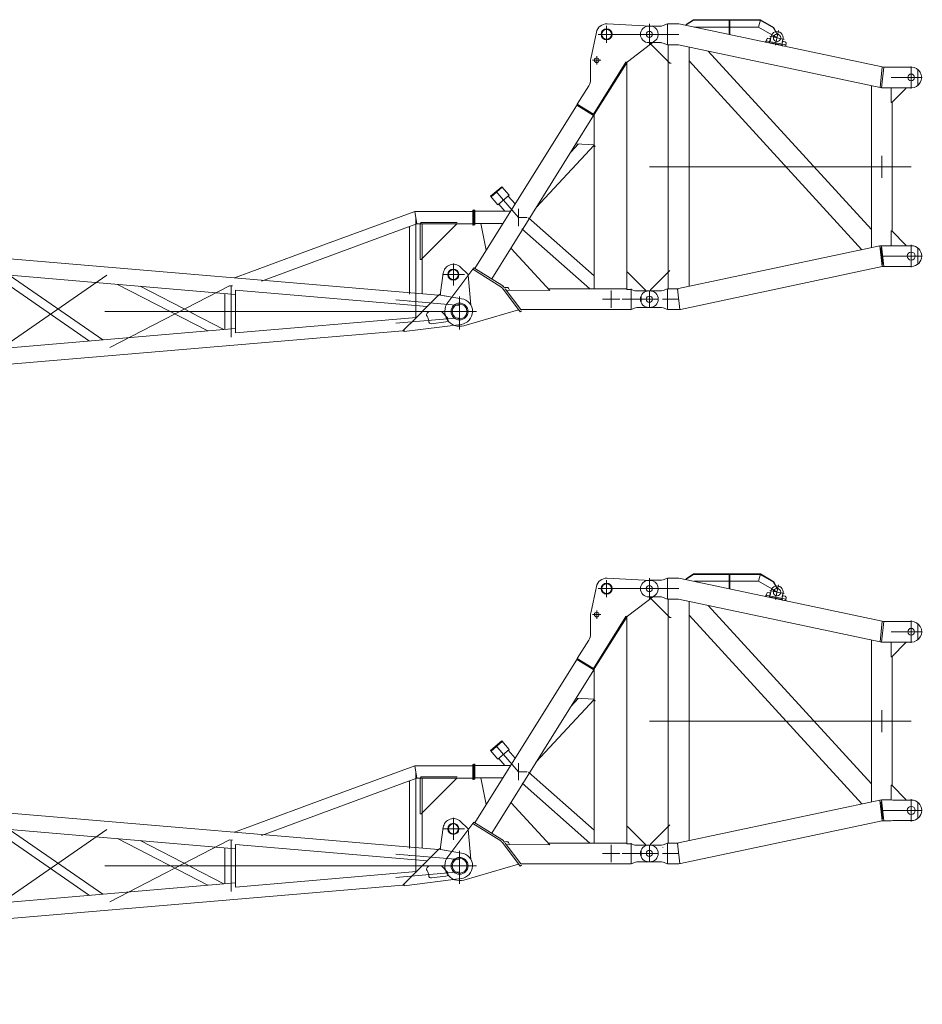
# Model space of a CAD drawing. Extents: x 8365 to 131642, y 1960 to 79602.
# Tile 111 of 121: x 100750 to 108075, y 40846 to 48839. Entities that reach past the tile are written whole.
import ezdxf

# ---------------------------------------------------------------- set-up
doc = ezdxf.new("R2010")
doc.units = 0
doc.header["$LTSCALE"] = 100
doc.header["$MEASUREMENT"] = 0
doc.linetypes.add('CENTER', pattern=[50.5, 30, -9, 2.5, -9])
doc.linetypes.add('HIDDEN', pattern=[12.6, 8.4, -4.2])
for name, color, linetype in [('11', 7, 'Continuous'), ('4', 54, 'Continuous'), ('5', 7, 'Continuous')]:
    doc.layers.add(name, color=color, linetype=linetype)

# ---------------------------------------------------------------- blocks, each defined once
blk = doc.blocks.new('*G22')
at = {"layer": '11', "color": 7, "linetype": 'Continuous', "lineweight": 9}
for p, q in [((104148.3, 42101.5), (92632.6, 43084.5)), ((102500.9, 42108.8), (92427, 42969.2)), ((103241, 42518.9), (103956.2, 42782.7)), ((104426.4, 42782.7), (103956.2, 42782.7)), ((103961.8, 42782.7), (104426.4, 42782.7)), ((104426.4, 42731.9), (104426.4, 42791.9)), ((104426.4, 42791.9), (104434.4, 42791.9)), ((104426.4, 42782.7), (104426.4, 42681.1)), ((104434.4, 42791.9), (104434.4, 42671.9)), ((104009.3, 42691.9), (104000.3, 42682.9)), ((104300.3, 42691.9), (104009.3, 42691.9)), ((104018.2, 42402.3), (104300.3, 42684.4)), ((104426.4, 42671.9), (104426.4, 42731.9)), ((102713.4, 42215.9), (103906.3, 42656.3)), ((103908.9, 42657.2), (103914.5, 42653.3)), ((103973.6, 42681.1), (103914.5, 42659.3)), ((103914.5, 42659.3), (103914.5, 42121.5)), ((103914.5, 42653.3), (103914.5, 42548.5)), ((104016.1, 42681.1), (103973.6, 42681.1)), ((104426.4, 42681.1), (103973.6, 42681.1)), ((104426.4, 42681.1), (103979.2, 42681.1)), ((104000.3, 42682.9), (104000.3, 42405)), ((104016.1, 42402.6), (104016.1, 42681.1)), ((104434.4, 42671.9), (104426.4, 42671.9)), ((102625.4, 42291.8), (103241, 42518.9)), ((103914.5, 42437.8), (103914.5, 42417.9)), ((102625.4, 42291.8), (102492.8, 42242.9)), ((102492.8, 42242.9), (102625.4, 42291.8)), ((104270.3, 42180.1), (104270.3, 42360.1)), ((104327.8, 42330.7), (104385.3, 42276.1)), ((100524.2, 42277.6), (101316.1, 41730.2)), ((101425.7, 41739.6), (100664.7, 42265.6)), ((104165.2, 42123.8), (104187.6, 42281.9)), ((104180.3, 42270.1), (104360.3, 42270.1)), ((104390.5, 42266.4), (104411.8, 42021.6)), ((101544.2, 42190.5), (102276.9, 41812.3)), ((102157.2, 41952.9), (101727.1, 42174.9)), ((102500.9, 41797.3), (102500.9, 42142.4)), ((102500.9, 42142.4), (104057.5, 42009.9)), ((103914.5, 42201.1), (103914.5, 42121.5)), ((103914.5, 42201.1), (103914.5, 42121.5)), ((104016.1, 42112.8), (104016.1, 42194)), ((102414.5, 42116.2), (102414.5, 41824.1)), ((104056.6, 42010), (104148.3, 42101.5)), ((104136.4, 42102.6), (104152.1, 42104.2)), ((104150.8, 42104.1), (104139.2, 42092.4)), ((104152.8, 42104.9), (104335.8, 42074)), ((104165.2, 42113.9), (104154.9, 42104.6)), ((104154.9, 42104.6), (104165.2, 42102.8)), ((104165.2, 42102.8), (104165.2, 42123.8)), ((104165.2, 42102.8), (104165.2, 42113.9)), ((104335.8, 42074), (104165.2, 42102.8)), ((104320.3, 42090.1), (104320.3, 41823.1)), ((104057.5, 42009.9), (103970.2, 41922.8)), ((104165, 41970.1), (104078.5, 41970.1)), ((102407.8, 41823.5), (102143.9, 41959.7)), ((103970.2, 41922.8), (102500.9, 41797.3)), ((103860.4, 41814.1), (103969.3, 41922.7)), ((103969.3, 41922.7), (103871.4, 41824.9)), ((103871.4, 41824.9), (103969.3, 41922.7)), ((104064.1, 41964.1), (104057.7, 41957.4)), ((104091.9, 41871.3), (104208.6, 41885.7)), ((104220.8, 41919.1), (104179.7, 41963.7)), ((102500.9, 41831.4), (92427, 40971)), ((92515.5, 40845.7), (103860.4, 41814.1)), ((103871.4, 41808.9), (103860.4, 41814.1)), ((104333.1, 41865.9), (103871.4, 41808.1)), ((103871.4, 41808.1), (103871.4, 41824.4))]:
    blk.add_line(p, q, dxfattribs=at)
at = {"layer": '11', "color": 7, "linetype": 'CENTER', "lineweight": 9}
for p, q in [((103956.2, 42782.7), (103973.6, 42681.1)), ((103965.3, 42731.9), (103965.3, 41970.1)), ((103965.3, 42050.4), (103965.3, 42692.6)), ((100484.2, 41592.4), (101456.8, 42264.7)), ((102453.3, 42179.6), (101480.7, 41677.6)), ((102477.2, 42177.5), (102453.3, 42179.6)), ((102465.3, 41761), (102465.3, 42178.6)), ((104320.3, 42020.1), (103803.6, 42064.2)), ((104320.3, 41849.6), (104320.3, 42090.6)), ((104440.3, 41970.1), (92320.3, 41970.1)), ((104440.3, 41970.1), (103803.6, 41970.1)), ((103909.5, 41970.1), (104021.1, 41970.1)), ((103909.5, 41970.1), (104021.1, 41970.1)), ((103965.3, 41970.1), (103914.5, 41970.1)), ((103965.3, 41970.1), (103914.5, 41970.1)), ((103965.3, 42025.9), (103965.3, 41914.3)), ((104070.3, 41970.1), (104440.3, 41970.1)), ((104320.3, 41920.1), (103803.6, 41876))]:
    blk.add_line(p, q, dxfattribs=at)
at = {"layer": '11', "color": 7, "linetype": 'HIDDEN', "lineweight": 9}
for p, q in [((104426.4, 42777.7), (104426.4, 42686.1)), ((104000.3, 42405), (104000.3, 42391.9)), ((104000.3, 42391.9), (104007.8, 42391.9)), ((104007.8, 42391.9), (104018.2, 42402.3)), ((104016.1, 42402.6), (104016.1, 42194)), ((103914.5, 42201.1), (103914.5, 42216.3)), ((103914.5, 42121.5), (103914.5, 42111.6)), ((103914.5, 42052.3), (103914.5, 42057.2))]:
    blk.add_line(p, q, dxfattribs=at)
at = {"layer": '11', "color": 7, "linetype": 'Continuous', "lineweight": 9}
blk.add_lwpolyline([(104385.3, 42276.1), (104386.3, 42275.1), (104387.2, 42274), (104388, 42272.8), (104388.7, 42271.6), (104389.3, 42270.3), (104389.9, 42269), (104390.3, 42267.6), (104390.5, 42266.2), (104390.7, 42264.8), (104390.8, 42263.4)], dxfattribs=at)
for centre, radius in [((104270.3, 42270), 45), ((104270.3, 42270.1), 40), ((104320.3, 41970.1), 68.5), ((104320.3, 41970.1), 60)]:
    blk.add_circle(centre, radius, dxfattribs=at)
for centre, radius, start, end in [((104270.2, 42270.1), 83.6, 46.44685, 171.87492), ((104320.3, 41970.1), 105, -82.96387, 81.48035), ((104078.5, 41950.1), 20, 90, 135.66278), ((104165, 41950.1), 20, 42.69417, 90.00109), ((104072, 41943.5), 20, 135.72221, -141.38229), ((104009.5, 41893.6), 60, -1.74008, 38.61652), ((104089.5, 41891.1), 20, 178.25922, -82.9184), ((104206.1, 41905.6), 20, -82.95624, 42.69739)]:
    blk.add_arc(centre, radius, start, end, dxfattribs=at)
at = {"layer": '5', "color": 7, "linetype": 'Continuous', "lineweight": 9}
for p, q in [((104165.2, 42113.9), (104165.2, 42113.9)), ((104165.2, 42113.9), (104165.2, 42113.9)), ((104165.2, 42113.4), (104165.2, 42113.7)), ((104165.2, 42113.4), (104165.2, 42113.7)), ((104165.2, 42113.5), (104165.2, 42113.7)), ((104165.2, 42113.1), (104165.2, 42113.6)), ((104165.2, 42113.2), (104165.2, 42113.6)), ((104165.2, 42113.3), (104165.2, 42113.6)), ((104165.2, 42112.9), (104165.2, 42113.5)), ((104165.2, 42112.7), (104165.2, 42113.4)), ((104165.2, 42112.8), (104165.2, 42113.4)), ((104165.2, 42112.9), (104165.2, 42113.4)), ((104165.2, 42112.5), (104165.2, 42113.3)), ((104165.2, 42112.6), (104165.2, 42113.3)), ((104165.2, 42112.7), (104165.2, 42113.3)), ((104165.2, 42112.3), (104165.2, 42113.2)), ((104165.2, 42112.4), (104165.2, 42113.2)), ((104165.2, 42112.1), (104165.2, 42113.1)), ((104165.2, 42112.2), (104165.2, 42113.1)), ((104165.2, 42112.2), (104165.2, 42113.1)), ((104165.2, 42111.9), (104165.2, 42113)), ((104165.2, 42111.9), (104165.2, 42113)), ((104165.2, 42112), (104165.2, 42113)), ((104165.2, 42111.7), (104165.2, 42112.9)), ((104165.2, 42111.8), (104165.2, 42112.9)), ((104165.2, 42111.5), (104165.2, 42112.8)), ((104165.2, 42111.5), (104165.2, 42112.8)), ((104165.2, 42111.6), (104165.2, 42112.8)), ((104165.2, 42111.2), (104165.2, 42112.7)), ((104165.2, 42111.3), (104165.2, 42112.7)), ((104165.2, 42111.4), (104165.2, 42112.7)), ((104165.2, 42111), (104165.2, 42112.6)), ((104165.2, 42111.1), (104165.2, 42112.6)), ((104165.2, 42111.2), (104165.2, 42112.6)), ((104165.2, 42110.8), (104165.2, 42112.5)), ((104165.2, 42110.9), (104165.2, 42112.5)), ((104165.2, 42110.6), (104165.2, 42112.4)), ((104165.2, 42110.7), (104165.2, 42112.4)), ((104165.2, 42110.7), (104165.2, 42112.4)), ((104165.2, 42110.4), (104165.2, 42112.3)), ((104165.2, 42110.5), (104165.2, 42112.3)), ((104165.2, 42110.5), (104165.2, 42112.3)), ((104165.2, 42110.2), (104165.2, 42112.2)), ((104165.2, 42110), (104165.2, 42112.1)), ((104165.2, 42110), (104165.2, 42112.1)), ((104165.2, 42110.1), (104165.2, 42112.1)), ((104165.2, 42109.8), (104165.2, 42112)), ((104165.2, 42109.9), (104165.2, 42112))]:
    blk.add_line(p, q, dxfattribs=at)
blk = doc.blocks.new('*G23')
at = {"layer": '11', "color": 7, "linetype": 'Continuous', "lineweight": 9}
for p, q in [((104148.3, 46601.5), (92632.5, 47584.4)), ((102500.9, 46608.7), (92427, 47469.2)), ((103241, 47018.8), (103956.2, 47282.6)), ((104426.4, 47282.6), (103956.2, 47282.6)), ((103961.8, 47282.6), (104426.4, 47282.6)), ((104426.4, 47231.8), (104426.4, 47291.8)), ((104426.4, 47291.8), (104434.4, 47291.8)), ((104426.4, 47282.6), (104426.4, 47181)), ((104434.4, 47291.8), (104434.4, 47171.8)), ((103973.5, 47181), (103914.4, 47159.2)), ((104016.1, 47181), (103973.5, 47181)), ((104426.4, 47181), (103973.5, 47181)), ((104426.4, 47181), (103979.1, 47181)), ((104009.2, 47191.8), (104000.2, 47182.8)), ((104000.2, 47182.8), (104000.2, 46904.9)), ((104300.2, 47191.8), (104009.2, 47191.8)), ((104016.1, 46902.6), (104016.1, 47181)), ((104018.2, 46902.2), (104300.2, 47184.3)), ((104426.4, 47171.8), (104426.4, 47231.8)), ((104434.4, 47171.8), (104426.4, 47171.8)), ((102713.4, 46715.8), (103906.3, 47156.2)), ((103908.8, 47157.1), (103914.4, 47153.2)), ((103914.4, 47159.2), (103914.4, 46621.4)), ((103914.4, 47153.2), (103914.4, 47048.5)), ((102625.3, 46791.7), (103241, 47018.8)), ((103914.4, 46937.7), (103914.4, 46917.8)), ((104270.2, 46680), (104270.2, 46860)), ((100524.1, 46777.5), (101316.1, 46230.2)), ((101425.6, 46239.5), (100664.6, 46765.5)), ((102625.3, 46791.7), (102492.8, 46742.8)), ((102492.8, 46742.8), (102625.3, 46791.7)), ((104165.2, 46623.8), (104187.6, 46781.8)), ((104180.3, 46770), (104360.2, 46770)), ((104327.8, 46830.6), (104385.2, 46776.1)), ((104390.5, 46766.3), (104411.7, 46521.6)), ((101544.2, 46690.4), (102276.8, 46312.2)), ((103914.4, 46701.1), (103914.4, 46621.4)), ((103914.4, 46701.1), (103914.4, 46621.4)), ((104016.1, 46612.8), (104016.1, 46693.9)), ((102157.2, 46452.8), (101727.1, 46674.8)), ((102414.4, 46616.1), (102414.4, 46324)), ((102500.9, 46297.2), (102500.9, 46642.3)), ((102500.9, 46642.3), (104057.5, 46509.9)), ((104056.6, 46509.9), (104148.3, 46601.5)), ((104136.3, 46602.5), (104152.1, 46604.1)), ((104150.8, 46604), (104139.2, 46592.4)), ((104152.8, 46604.9), (104335.8, 46573.9)), ((104165.2, 46613.9), (104154.8, 46604.5)), ((104154.8, 46604.5), (104165.2, 46602.8)), ((104165.2, 46602.8), (104165.2, 46623.8)), ((104165.2, 46602.8), (104165.2, 46613.9)), ((104335.8, 46573.9), (104165.2, 46602.8)), ((104320.3, 46590), (104320.3, 46323)), ((102407.8, 46323.4), (102143.8, 46459.7)), ((104057.5, 46509.9), (103970.1, 46422.7)), ((104064.1, 46464), (104057.6, 46457.4)), ((104165, 46470), (104078.4, 46470)), ((104220.8, 46419.1), (104179.7, 46463.6)), ((103970.1, 46422.7), (102500.9, 46297.2)), ((103860.4, 46314), (103969.2, 46422.7)), ((103969.2, 46422.7), (103871.4, 46324.9)), ((103871.4, 46324.9), (103969.2, 46422.7)), ((104333.1, 46365.8), (103871.4, 46308)), ((104091.9, 46371.2), (104208.5, 46385.7)), ((102500.9, 46331.4), (92427, 45470.9)), ((92515.5, 45345.6), (103860.4, 46314)), ((103871.4, 46308.9), (103860.4, 46314)), ((103871.4, 46308), (103871.4, 46324.3))]:
    blk.add_line(p, q, dxfattribs=at)
at = {"layer": '11', "color": 7, "linetype": 'CENTER', "lineweight": 9}
for p, q in [((103956.2, 47282.6), (103973.5, 47181)), ((103965.3, 47231.8), (103965.3, 46470)), ((103965.3, 46550.4), (103965.3, 47192.6)), ((100484.2, 46092.4), (101456.8, 46764.6)), ((102453.2, 46679.5), (101480.7, 46177.5)), ((102477.2, 46677.5), (102453.2, 46679.5)), ((102465.3, 46260.9), (102465.3, 46678.5)), ((104320.2, 46520), (103803.6, 46564.2)), ((103965.3, 46525.8), (103965.3, 46414.2)), ((104320.2, 46349.5), (104320.2, 46590.5)), ((104440.3, 46470), (92320.2, 46470)), ((104440.3, 46470), (103803.6, 46470)), ((103909.5, 46470), (104021, 46470)), ((103909.5, 46470), (104021, 46470)), ((103965.3, 46470), (103914.4, 46470)), ((103965.3, 46470), (103914.4, 46470)), ((104070.2, 46470), (104440.3, 46470)), ((104320.3, 46420), (103803.6, 46375.9))]:
    blk.add_line(p, q, dxfattribs=at)
at = {"layer": '11', "color": 7, "linetype": 'HIDDEN', "lineweight": 9}
for p, q in [((104426.4, 47277.6), (104426.4, 47186)), ((104000.2, 46904.9), (104000.2, 46891.8)), ((104000.2, 46891.8), (104007.7, 46891.8)), ((104007.7, 46891.8), (104018.2, 46902.2)), ((104016, 46902.6), (104016, 46693.9)), ((103914.4, 46701.1), (103914.4, 46716.2)), ((103914.4, 46621.4), (103914.4, 46611.5)), ((103914.5, 46552.2), (103914.5, 46557.2))]:
    blk.add_line(p, q, dxfattribs=at)
at = {"layer": '11', "color": 7, "linetype": 'Continuous', "lineweight": 9}
blk.add_lwpolyline([(104385.2, 46776.1), (104386.2, 46775), (104387.1, 46773.9), (104388, 46772.8), (104388.7, 46771.5), (104389.3, 46770.2), (104389.8, 46768.9), (104390.2, 46767.5), (104390.5, 46766.1), (104390.7, 46764.7), (104390.7, 46763.3)], dxfattribs=at)
for centre, radius in [((104270.2, 46769.9), 45), ((104270.2, 46770), 40), ((104320.2, 46470), 68.5), ((104320.2, 46470), 60)]:
    blk.add_circle(centre, radius, dxfattribs=at)
for centre, radius, start, end in [((104270.2, 46770), 83.6, 46.44685, 171.87492), ((104320.2, 46470), 105, -82.96387, 81.48035), ((104072, 46443.4), 20, 135.72221, -141.38229), ((104078.4, 46450), 20, 90, 135.66278), ((104165, 46450), 20, 42.69417, 90.00109), ((104009.5, 46393.5), 60, -1.74008, 38.61652), ((104089.4, 46391.1), 20, 178.25922, -82.9184), ((104206.1, 46405.5), 20, -82.95624, 42.69739)]:
    blk.add_arc(centre, radius, start, end, dxfattribs=at)
at = {"layer": '5', "color": 7, "linetype": 'Continuous', "lineweight": 9}
for p, q in [((104165.2, 46613.9), (104165.2, 46613.9)), ((104165.2, 46613.8), (104165.2, 46613.8)), ((104165.2, 46613.4), (104165.2, 46613.7)), ((104165.2, 46613.2), (104165.2, 46613.6)), ((104165.2, 46613.3), (104165.2, 46613.6)), ((104165.2, 46613.4), (104165.2, 46613.6)), ((104165.2, 46613.1), (104165.2, 46613.5)), ((104165.2, 46613.1), (104165.2, 46613.5)), ((104165.2, 46612.8), (104165.2, 46613.4)), ((104165.2, 46612.9), (104165.2, 46613.4)), ((104165.2, 46612.6), (104165.2, 46613.3)), ((104165.2, 46612.7), (104165.2, 46613.3)), ((104165.2, 46612.7), (104165.2, 46613.3)), ((104165.2, 46612.4), (104165.2, 46613.2)), ((104165.2, 46612.4), (104165.2, 46613.2)), ((104165.2, 46612.5), (104165.2, 46613.2)), ((104165.2, 46612.2), (104165.2, 46613.1)), ((104165.2, 46612.2), (104165.2, 46613.1)), ((104165.2, 46611.9), (104165.2, 46613)), ((104165.2, 46612), (104165.2, 46613)), ((104165.2, 46612.1), (104165.2, 46613)), ((104165.2, 46611.8), (104165.2, 46612.9)), ((104165.2, 46611.9), (104165.2, 46612.9)), ((104165.2, 46611.5), (104165.2, 46612.8)), ((104165.2, 46611.7), (104165.2, 46612.8)), ((104165.2, 46611.7), (104165.2, 46612.8)), ((104165.2, 46611.3), (104165.2, 46612.7)), ((104165.2, 46611.4), (104165.2, 46612.7)), ((104165.2, 46611.4), (104165.2, 46612.7)), ((104165.2, 46611.1), (104165.2, 46612.6)), ((104165.2, 46611.2), (104165.2, 46612.6)), ((104165.2, 46611.2), (104165.2, 46612.6)), ((104165.2, 46611), (104165.2, 46612.5)), ((104165.2, 46611), (104165.2, 46612.5)), ((104165.2, 46610.7), (104165.2, 46612.4)), ((104165.2, 46610.8), (104165.2, 46612.4)), ((104165.2, 46610.5), (104165.2, 46612.3)), ((104165.2, 46610.6), (104165.2, 46612.3)), ((104165.2, 46610.7), (104165.2, 46612.3)), ((104165.2, 46610.3), (104165.2, 46612.2)), ((104165.2, 46610.4), (104165.2, 46612.2)), ((104165.2, 46610.5), (104165.2, 46612.2)), ((104165.2, 46610.1), (104165.2, 46612.1)), ((104165.2, 46609.9), (104165.2, 46612)), ((104165.2, 46610), (104165.2, 46612)), ((104165.2, 46610), (104165.2, 46612)), ((104165.2, 46609.8), (104165.2, 46611.9)), ((104165.2, 46609.8), (104165.2, 46611.9))]:
    blk.add_line(p, q, dxfattribs=at)
blk = doc.blocks.new('*G38')
at = {"layer": '11', "color": 7, "linetype": 'CENTER', "lineweight": 9}
for p, q in [((105513.2, 48788.1), (105513.2, 48652.1)), ((105513.2, 48788.1), (105513.2, 48652.1)), ((105860.2, 48805.1), (105860.2, 48635.1)), ((105581.2, 48720.1), (105445.2, 48720.1)), ((105935.2, 48720.1), (105542.2, 48720.1)), ((105433.2, 48543.8), (105433.3, 48476.3)), ((105467, 48510.1), (105399.5, 48510.1)), ((104677.1, 47374.5), (104617.1, 47444.4)), ((104677.1, 47374.5), (104797.6, 47234.1)), ((104797.7, 47304.1), (104797.7, 47164.1)), ((104443.3, 47234.1), (104435.3, 47233.7)), ((104867.7, 47234.1), (104797.6, 47234.1)), ((105550.3, 46640.1), (105550.3, 46500.1)), ((105860.3, 46502.6), (105860.3, 46637.6)), ((104320.3, 46365.3), (104320.3, 46575.1)), ((105550.3, 46570.1), (105480.3, 46570.1)), ((105620.3, 46570.1), (105550.3, 46570.1)), ((105640.9, 46570.1), (105752.8, 46570.1)), ((105932.8, 46570.1), (105748.8, 46570.1)), ((104201.3, 46500.4), (104201.3, 46500.1)), ((105772, 46502.6), (105777.8, 46502.8))]:
    blk.add_line(p, q, dxfattribs=at)
at = {"layer": '11', "color": 7, "linetype": 'Continuous', "lineweight": 9}
for p, q in [((105868.5, 48787.5), (105517.6, 48805)), ((105430.1, 48737.7), (105384.3, 48520.5)), ((105682.2, 48495.6), (105906, 48666.3)), ((105383.3, 48510.1), (105383.2, 48354.7)), ((105670.5, 48495.1), (105406.3, 48072.2)), ((105406.3, 48072.2), (105670.5, 48495.1)), ((105413.1, 48068), (105680.2, 48495.5)), ((105672.3, 48480.4), (105413.2, 48068.3)), ((105670.5, 48495.1), (105682.2, 48495.6)), ((105678.1, 48482.8), (105672.2, 48482.5)), ((105672.2, 48482.5), (105672.3, 48480.4)), ((105678.1, 46648.2), (105678.1, 48482.8)), ((105678.2, 48482.8), (105680.2, 48495.5)), ((105368.1, 48301.7), (105275.7, 48153.8)), ((105276.9, 48153.1), (104444.7, 46820.1)), ((105272.5, 48145.1), (105408.2, 48060.3)), ((105275.7, 48153.8), (105406.3, 48072.2)), ((104580.9, 46735.1), (105408.2, 48060.3)), ((105406.3, 48072.2), (105413.1, 48068)), ((105406.3, 48057.1), (105413.2, 48057.5)), ((105413.2, 48068.3), (105413.3, 46654.2)), ((105413.3, 47819.8), (104942.5, 47314.9)), ((104942.5, 47314.9), (105413.3, 47819.8)), ((105283, 47829.1), (105224.7, 47766.5)), ((105413.2, 47823.1), (105264.3, 47829.9)), ((105421.1, 47810.1), (105413.2, 47816.8)), ((105413.2, 47816.8), (105413.6, 47808.1)), ((105413.6, 47808.1), (105421.2, 47808.4)), ((105421.2, 47808.4), (105421.1, 47810.1)), ((104571.6, 47405.3), (104662.6, 47483.4)), ((104662.6, 47483.4), (104571.6, 47405.3)), ((104662.6, 47483.4), (104666.9, 47478.5)), ((104722.6, 47413.6), (104662.6, 47483.4)), ((104575.8, 47400.3), (104571.6, 47405.3)), ((104571.6, 47405.3), (104631.5, 47335.5)), ((104666.9, 47478.5), (104575.8, 47400.3)), ((104631.5, 47335.5), (104722.6, 47413.6)), ((104435.3, 47294.1), (104435.3, 47174)), ((104443.3, 47294), (104435.3, 47294.1)), ((104443.3, 47234.1), (104443.3, 47294)), ((104443.3, 47284.9), (104734.8, 47284.9)), ((104435.3, 47174), (104443.3, 47174.4)), ((104443.3, 47174.4), (104443.3, 47234.1)), ((104671.4, 47183.3), (104443.3, 47183.3)), ((104491.6, 47183.3), (104537.2, 46968.2)), ((105413.3, 46758.7), (104879, 47230)), ((104826.6, 47140.7), (105378.1, 46654.2)), ((105051.3, 46641.2), (104737.6, 46982.2)), ((104428.8, 46812.4), (104224.7, 46542.7)), ((104428.8, 46812.4), (104436.7, 46825.1)), ((104654.2, 46671.5), (104428.8, 46812.4)), ((104654.2, 46671.5), (104428.8, 46812.4)), ((104436.7, 46825.1), (104662.2, 46684.3)), ((105678.1, 46790), (105683.1, 46790.3)), ((105683.1, 46790.3), (105828.1, 46642.6)), ((104811.8, 46467.4), (104667.7, 46659.2)), ((104679.7, 46668.2), (104685, 46661.1)), ((104690.2, 46654.2), (104690.2, 46654.2)), ((104690.2, 46654.2), (104816.7, 46485.9)), ((104698.6, 46642.4), (105051.3, 46641.2)), ((105678.1, 46654.2), (105039.3, 46654.2)), ((105413.3, 46654.2), (105502.8, 46654.2)), ((105678.1, 46654.2), (105657.2, 46653.3)), ((105712.1, 46648.2), (105678.1, 46648.2)), ((105741.3, 46637.6), (105712.1, 46648.2)), ((105713.1, 46654.2), (105713.1, 46485.9)), ((105828.4, 46637.6), (105741.3, 46637.6)), ((105759.9, 46637.6), (105860.3, 46637.6)), ((105828.1, 46642.6), (105828.4, 46637.6)), ((105860.3, 46637.6), (105865.3, 46637.6)), ((104220.9, 46470), (104456.2, 46470)), ((104353.6, 46354.8), (104798.9, 46484.5)), ((104823.8, 46476.5), (104811.8, 46467.4)), ((104816.7, 46485.9), (105642.8, 46485.9)), ((105642.8, 46485.9), (105657.1, 46486.6)), ((105657.2, 46485.9), (105713.1, 46485.9)), ((105713.1, 46485.9), (105747.9, 46498.6)), ((105747.9, 46498.6), (105759.9, 46502.6)), ((105759.9, 46502.6), (105860.3, 46502.6)), ((105860.3, 46502.6), (105865.3, 46502.8))]:
    blk.add_line(p, q, dxfattribs=at)
at = {"layer": '11', "color": 7, "linetype": 'HIDDEN', "lineweight": 9}
blk.add_line((105968.8, 46619.9), (105968.8, 46620.1), dxfattribs=at)
at = {"layer": '11', "color": 7, "linetype": 'Continuous', "lineweight": 9}
for centre, radius in [((105513.1, 48720), 45), ((105513.1, 48720), 40), ((105860.2, 48720.1), 25), ((105433.2, 48510.1), 19), ((104320.3, 46470), 68.5), ((104320.3, 46470.1), 60), ((105860.3, 46570.1), 25)]:
    blk.add_circle(centre, radius, dxfattribs=at)
for centre, radius, start, end in [((105513.2, 48720), 85, 87.09126, 168.04116), ((105865.2, 48720.1), 67.5, 82.42555, 90.00054), ((105865.2, 48720.1), 67.5, -52.82325, 87.22311), ((105433.3, 48510.1), 50, 168.00024, 179.99706), ((105283.3, 48354.7), 100, -32.00165, 0.01278), ((104797.6, 47234.1), 50.8, -179.99981, -179.8818), ((104627.7, 46629.2), 65, 36.90756, 57.98658), ((104627.7, 46629.1), 65, 36.92979, 58.00187), ((104627.5, 46628.9), 50.4, 36.99781, 57.92461), ((104627.5, 46628.9), 50.4, 36.99781, 57.92461), ((104700, 46641.2), 25, 2.6, 126.93022), ((105865.3, 46570.1), 67.5, -0.00168, 90.00698), ((104320.3, 46470), 120, 142.74714, -73.86381), ((105865.3, 46570.1), 67.3, -90.00815, 0.00057)]:
    blk.add_arc(centre, radius, start, end, dxfattribs=at)
at = {"layer": '4', "color": 54, "linetype": 'Continuous', "lineweight": 9}
for p, q in [((104771.1, 47343), (104715.6, 47407.6)), ((104638.5, 47341.5), (104687.1, 47284.9))]:
    blk.add_line(p, q, dxfattribs=at)
blk = doc.blocks.new('*G39')
at = {"layer": '11', "color": 7, "linetype": 'Continuous', "lineweight": 9}
for p, q in [((105860.2, 48787.6), (105855.2, 48787.4)), ((105959.7, 48787.6), (105860.2, 48787.6)), ((105959.7, 48787.7), (105972.6, 48791.6)), ((105972.6, 48791.6), (106007.4, 48804.2)), ((106007.4, 48804.2), (106007.4, 48658.5)), ((106007.4, 48804.2), (106100.6, 48804.2)), ((106100.6, 48804.2), (106113.3, 48802.9)), ((107749.4, 48455.7), (106113.3, 48802.9)), ((106217.7, 48839), (106157.7, 48800.2)), ((106157.7, 48797.4), (106217.7, 48836.2)), ((106157.7, 48800.2), (106158, 48793.5)), ((106217.7, 48839), (106217.8, 48836.2)), ((106761.1, 48839), (106217.7, 48839)), ((106217.7, 48836.2), (106760.4, 48836.2)), ((106223.2, 48779.6), (106745.2, 48779.6)), ((106512.7, 48831.2), (106507.7, 48830.9)), ((106507.7, 48830.9), (106507.7, 48719.2)), ((106512.7, 48718.1), (106512.7, 48831.2)), ((106745.2, 48779.6), (106761.1, 48839)), ((106761.1, 48839), (106745.2, 48779.6)), ((106745.2, 48779.6), (106853.3, 48717.2)), ((106868.8, 48773.6), (106760.4, 48836.2)), ((106870.2, 48776.1), (106761.1, 48839)), ((106885.6, 48740.7), (106868.8, 48773.6)), ((106888, 48741.2), (106870.2, 48776.1)), ((106870.2, 48776.1), (106870.3, 48773.7)), ((106812.3, 48680.8), (106806.2, 48662)), ((106835.4, 48686.2), (106822.9, 48687.7)), ((106842.8, 48672.7), (106846.9, 48698.9)), ((106870.6, 48707.2), (106892.4, 48694.6)), ((106892.4, 48694.6), (106902.7, 48712.5)), ((106901.3, 48710), (106895.3, 48721.9)), ((106902.7, 48712.5), (106897.9, 48721.9)), ((105855.2, 48652.6), (105860.2, 48652.8)), ((105860.2, 48652.6), (105959.7, 48652.6)), ((105869.7, 48652.6), (105870.1, 48643.6)), ((105870.1, 48643.6), (106026.6, 48486.7)), ((105948.5, 48652.6), (105942.7, 48652.3)), ((105959.7, 48652.5), (105972.6, 48648.6)), ((106007.4, 48635.9), (105972.6, 48648.6)), ((106082.6, 48635.9), (106036.6, 48635.9)), ((106096, 48634.5), (106082.6, 48635.9)), ((106096, 48634.5), (107732.1, 48287.3)), ((106182.4, 46674), (106182.4, 48616.2)), ((106801.1, 48657), (106806.2, 48662)), ((106806.2, 48662), (106810.9, 48654.9)), ((106806.2, 48662), (106810.9, 48654.9)), ((106829.5, 48650.9), (106836.6, 48655.6)), ((106836.6, 48655.6), (106829.5, 48650.9)), ((106835.7, 48651.6), (106839.9, 48671.2)), ((106846.7, 48649.6), (106835.7, 48651.6)), ((106836.6, 48655.6), (106841.6, 48679)), ((106839.2, 48648.9), (106836.6, 48655.6)), ((106925.7, 48633.8), (106846.7, 48650.3)), ((106846.7, 48650.3), (106846.7, 48649.6)), ((106857.7, 48648), (106857.9, 48644.9)), ((106862.7, 48643.9), (106862.6, 48646.9)), ((106925.7, 48632.5), (106925.7, 48633.8)), ((106935.5, 48630.5), (106925.7, 48632.5)), ((106931.2, 48629.3), (106936.4, 48634.4)), ((106936.4, 48634.4), (106941.3, 48657.9)), ((106936.4, 48634.4), (106941, 48627.3)), ((106941, 48627.3), (106936.4, 48634.4)), ((106936.7, 48650.1), (106939.7, 48650.3)), ((106944.5, 48678.2), (106937.2, 48652.7)), ((106959.6, 48623.3), (106941, 48627.3)), ((106946.9, 48662.2), (106961.9, 48658.2)), ((106966.7, 48627.9), (106959.6, 48623.3)), ((106966.7, 48627.9), (106959.6, 48623.3)), ((106969.9, 48647.7), (106966.7, 48627.9)), ((106969.3, 48621.2), (106966.7, 48627.9)), ((106337.7, 48583.2), (107663.1, 47136.6)), ((106014.1, 48499.2), (106014.1, 46791)), ((106026.6, 48486.7), (106036.6, 48487.1)), ((107585.7, 46971.9), (106182.4, 48503.7)), ((107523.7, 48503.6), (107523.7, 48503.6)), ((107749.4, 48455.7), (107732.1, 48287.3)), ((107744.8, 48286), (107762.8, 48454.3)), ((107762.8, 48454.3), (107749.4, 48455.7)), ((107762.8, 48454.3), (107822.7, 48454.3)), ((107836, 48453.6), (107822.7, 48454.3)), ((107836, 48453.6), (107986.7, 48453.6)), ((108040.2, 48306), (108040.2, 48434.2)), ((107663.1, 48302), (107663.1, 46988.3)), ((107732.1, 48287.3), (107744.8, 48286)), ((107822.7, 48286), (107744.8, 48286)), ((107822.3, 48286.6), (107822.3, 48166.6)), ((107836, 48286.6), (107822.7, 48286)), ((107827.3, 48166.9), (107942.3, 48281.6)), ((107986.7, 48286.6), (107836, 48286.6)), ((107942.3, 48281.6), (107942.1, 48286.6)), ((107822.3, 48166.6), (107827.3, 48166.9)), ((107831.4, 47119.6), (107831.4, 48172)), ((107822.3, 47123.6), (107827.3, 47123.9)), ((107822.3, 47003.6), (107822.3, 47123.6)), ((107827.3, 47123.9), (107942.3, 47008.6)), ((107731.5, 47002.8), (106096.7, 46655.8)), ((107745.5, 47004.3), (107731.5, 47002.8)), ((107731.5, 47002.8), (107748.8, 46834.4)), ((107795.3, 47004.3), (107745.5, 47004.3)), ((107763.5, 46836), (107745.5, 47004.3)), ((107822.1, 47004.3), (107795.3, 47004.3)), ((107836.7, 47003.6), (107822.1, 47004.3)), ((107836.7, 47003.6), (107986.8, 47003.6)), ((107942.3, 47008.6), (107942.6, 47003.7)), ((108040.3, 46856), (108040.2, 46984.3)), ((105869.3, 46646.6), (106026.6, 46803.5)), ((106114, 46487.4), (107748.8, 46834.4)), ((107748.8, 46834.4), (107763.5, 46836)), ((107763.5, 46836), (107822.1, 46836)), ((107836.7, 46836.6), (107822.1, 46836)), ((107986.8, 46836.6), (107836.7, 46836.6)), ((105855.3, 46637.6), (105860.3, 46637.8)), ((105860.3, 46637.8), (105869.7, 46638.2)), ((105860.3, 46637.6), (105959.7, 46637.6)), ((105869.7, 46637.6), (105869.3, 46646.6)), ((105972.7, 46641.6), (105959.7, 46637.7)), ((105968.8, 46620), (105968.8, 46620.1)), ((106007.4, 46654.2), (105972.7, 46641.6)), ((106007.4, 46485.9), (106007.4, 46654.2)), ((106082, 46654.2), (106036.6, 46654.2)), ((106082, 46654.2), (106096.8, 46654.9)), ((105860.3, 46502.6), (105855.3, 46502.4)), ((105860.3, 46502.6), (105865.3, 46502.8)), ((105959.7, 46502.6), (105860.3, 46502.6)), ((105972.7, 46498.6), (105959.7, 46502.5)), ((105972.7, 46498.6), (106007.4, 46485.9)), ((106007.4, 46485.9), (106100.1, 46485.9)), ((106114, 46487.4), (106100.1, 46485.9))]:
    blk.add_line(p, q, dxfattribs=at)
at = {"layer": '11', "color": 7, "linetype": 'CENTER', "lineweight": 9}
for p, q in [((105860.2, 48805.1), (105860.2, 48635.1)), ((105860.2, 48720.1), (105788.7, 48720.1)), ((105971.7, 48720.1), (105860.2, 48720.1)), ((106098.2, 48720.1), (105967.7, 48720.1)), ((106896.4, 48691.9), (106837.7, 48704.4)), ((106908.9, 48750.6), (106887.7, 48650.8)), ((106955.1, 48679.5), (106896.4, 48691.9)), ((106887.7, 48650.8), (106807.5, 48667.9)), ((106887.7, 48650.8), (106884, 48633.2)), ((106887.7, 48650.8), (106967.9, 48633.8)), ((107985.2, 48460.1), (107985.2, 48280.1)), ((107823.2, 48370.1), (107985.2, 48370.1)), ((107985.2, 48370.1), (108075.2, 48370.1)), ((107747.2, 47555), (107747.2, 47734.8)), ((105860.2, 47645.1), (107985.2, 47645.1)), ((107985.3, 47010.1), (107985.3, 46830.1)), ((107740.1, 46988.3), (107747.3, 46920.1)), ((107747.3, 46920.1), (107754.4, 46852)), ((107827.3, 46920.1), (107747.3, 46920.1)), ((107823.3, 46920.1), (107985.3, 46920.1)), ((107985.3, 46920.1), (108075.3, 46920.1)), ((105860.3, 46502.6), (105860.3, 46637.6)), ((106089.4, 46654.2), (106107.1, 46485.9)), ((105932.8, 46570.1), (105748.8, 46570.1)), ((106098.3, 46570.1), (105967.8, 46570.1))]:
    blk.add_line(p, q, dxfattribs=at)
at = {"layer": '11', "color": 7, "linetype": 'HIDDEN', "lineweight": 9}
for p, q in [((106512.7, 48831.2), (106507.7, 48830.9)), ((106512.7, 48779.6), (106507.7, 48779.4)), ((106853.3, 48717.2), (106870.6, 48707.2)), ((106885.6, 48741.1), (106895.3, 48721.9)), ((106897.9, 48721.9), (106888, 48741.2)), ((106007.4, 48658.5), (106008.4, 48636)), ((106036.6, 48635.9), (106007.4, 48635.9)), ((106014.1, 48636.4), (106014.1, 48489.7)), ((106014.1, 46653.8), (106014.1, 46800.4)), ((106036.6, 46654.2), (106007.4, 46654.2)), ((105792.8, 46595.6), (105792.8, 46544.6))]:
    blk.add_line(p, q, dxfattribs=at)
at = {"layer": '11', "color": 7, "linetype": 'Continuous', "lineweight": 9}
for points in [[(106836.9, 48686.1), (106836.8, 48686.2), (106836.6, 48686.2), (106836.5, 48686.2), (106836.3, 48686.2), (106836.2, 48686.2), (106836, 48686.2), (106835.9, 48686.2), (106835.7, 48686.2), (106835.6, 48686.2), (106835.4, 48686.2)], [(106839.9, 48671.2), (106840.3, 48671.1), (106840.8, 48671.1), (106841.2, 48671.1), (106841.6, 48671.2), (106842, 48671.4), (106842.3, 48671.6), (106842.6, 48671.8), (106842.7, 48672.1), (106842.8, 48672.4), (106842.8, 48672.7)], [(106937.2, 48652.7), (106936.7, 48650.1)], [(106961.9, 48658.2), (106963.1, 48657.7), (106964.3, 48657), (106965.4, 48656.2), (106966.5, 48655.2), (106967.5, 48654.1), (106968.3, 48652.9), (106969, 48651.6), (106969.5, 48650.3), (106969.8, 48648.9), (106969.9, 48647.7)]]:
    blk.add_lwpolyline(points, dxfattribs=at)
for centre, radius in [((105860.2, 48720.1), 25), ((106896.4, 48691.9), 30), ((107985.2, 48370.1), 27.5), ((107985.3, 46920.1), 32.5), ((105860.3, 46570.1), 25)]:
    blk.add_circle(centre, radius, dxfattribs=at)
for centre, radius, start, end in [((105855.2, 48720.1), 67.3, 89.99178, -179.99679), ((105855.2, 48720.1), 67.5, -179.99911, -90.00168), ((106821.9, 48677.7), 10, 83.98067, 161.93968), ((106835.7, 48680.3), 5.99, -12.03107, 78.10385), ((106896.4, 48691.9), 50, 168.02392, 172.01949), ((106896.4, 48691.9), 50, -11.9827, 168.02395), ((106896.4, 48691.9), 50, -15.98359, -11.98282), ((106947.2, 48656.6), 6.01, 78.01531, 167.91613), ((107986.7, 48370.1), 83.5, -89.99537, 90.00485), ((107986.8, 46920.1), 83.5, -89.99537, 89.99645), ((105855.3, 46570.1), 67.5, 90.01097, -179.99679), ((105855.3, 46570.1), 67.5, -179.99911, -89.99302), ((105865.3, 46570.1), 67.5, -89.98917, -82.42783)]:
    blk.add_arc(centre, radius, start, end, dxfattribs=at)
blk = doc.blocks.new('*G40')
at = {"layer": '11', "color": 7, "linetype": 'CENTER', "lineweight": 9}
for p, q in [((105513.3, 44288.2), (105513.3, 44152.2)), ((105513.3, 44288.2), (105513.3, 44152.2)), ((105860.3, 44305.2), (105860.3, 44135.2)), ((105581.3, 44220.2), (105445.3, 44220.2)), ((105935.3, 44220.2), (105542.2, 44220.1)), ((105433.3, 44043.9), (105433.3, 43976.4)), ((105467, 44010.2), (105399.5, 44010.2)), ((104677.1, 42874.6), (104617.2, 42944.4)), ((104677.1, 42874.6), (104797.7, 42734.1)), ((104797.7, 42804.1), (104797.7, 42664.1)), ((104443.3, 42734.1), (104435.3, 42733.8)), ((104867.7, 42734.1), (104797.7, 42734.1)), ((105550.3, 42140.2), (105550.3, 42000.2)), ((105860.3, 42002.7), (105860.3, 42137.7)), ((104320.3, 41865.3), (104320.3, 42075.2)), ((105550.3, 42070.2), (105480.3, 42070.2)), ((105620.3, 42070.2), (105550.3, 42070.2)), ((105640.9, 42070.2), (105752.8, 42070.2)), ((105932.8, 42070.2), (105748.8, 42070.2)), ((104201.3, 42000.5), (104201.3, 42000.1)), ((105772.1, 42002.7), (105777.8, 42002.9))]:
    blk.add_line(p, q, dxfattribs=at)
at = {"layer": '11', "color": 7, "linetype": 'Continuous', "lineweight": 9}
for p, q in [((105868.6, 44287.6), (105517.6, 44305)), ((105430.1, 44237.7), (105384.4, 44020.5)), ((105682.3, 43995.7), (105906.1, 44166.4)), ((105383.3, 44010.2), (105383.3, 43854.8)), ((105670.5, 43995.2), (105406.3, 43572.3)), ((105406.3, 43572.3), (105670.5, 43995.2)), ((105413.1, 43568.1), (105680.2, 43995.6)), ((105672.4, 43980.5), (105413.3, 43568.4)), ((105670.5, 43995.2), (105682.3, 43995.7)), ((105678.1, 43982.9), (105672.3, 43982.6)), ((105672.3, 43982.6), (105672.4, 43980.5)), ((105678.2, 42148.3), (105678.1, 43982.9)), ((105678.3, 43982.9), (105680.2, 43995.6)), ((105368.1, 43801.8), (105275.7, 43653.9)), ((105276.9, 43653.2), (104444.7, 42320.2)), ((105272.6, 43645.1), (105408.3, 43560.3)), ((105275.7, 43653.9), (105406.3, 43572.3)), ((105406.3, 43572.3), (105413.1, 43568.1)), ((105413.3, 43568.4), (105413.3, 42154.3)), ((104580.9, 42235.1), (105408.3, 43560.3)), ((105406.3, 43557.2), (105413.3, 43557.5)), ((105283, 43329.1), (105224.7, 43266.6)), ((105413.3, 43323.2), (105264.4, 43330)), ((105413.3, 43319.8), (104942.5, 42815)), ((104942.5, 42815), (105413.3, 43319.8)), ((105421.2, 43310.1), (105413.3, 43316.9)), ((105413.3, 43316.9), (105413.7, 43308.2)), ((105413.7, 43308.2), (105421.2, 43308.5)), ((105421.2, 43308.5), (105421.2, 43310.1)), ((104571.6, 42905.3), (104662.7, 42983.5)), ((104662.7, 42983.5), (104571.6, 42905.3)), ((104666.9, 42978.6), (104575.9, 42900.4)), ((104662.7, 42983.5), (104666.9, 42978.6)), ((104722.6, 42913.7), (104662.7, 42983.5)), ((104575.9, 42900.4), (104571.6, 42905.3)), ((104571.6, 42905.3), (104631.6, 42835.5)), ((104631.6, 42835.5), (104722.6, 42913.7)), ((104435.3, 42794.1), (104435.3, 42674.1)), ((104443.3, 42794.1), (104435.3, 42794.1)), ((104443.3, 42734.1), (104443.3, 42794.1)), ((104443.3, 42784.9), (104734.9, 42784.9)), ((104443.3, 42674.5), (104443.3, 42734.1)), ((105413.3, 42258.8), (104879.1, 42730.1)), ((104435.3, 42674.1), (104443.3, 42674.5)), ((104671.5, 42683.4), (104443.3, 42683.4)), ((104491.6, 42683.4), (104537.2, 42468.2)), ((104826.7, 42640.8), (105378.2, 42154.3)), ((105051.3, 42141.2), (104737.6, 42482.3)), ((104428.8, 42312.5), (104224.8, 42042.8)), ((104428.8, 42312.5), (104436.8, 42325.2)), ((104654.3, 42171.6), (104428.8, 42312.5)), ((104654.3, 42171.6), (104428.8, 42312.5)), ((104436.8, 42325.2), (104662.2, 42184.3)), ((105678.2, 42290.1), (105683.2, 42290.3)), ((105683.2, 42290.3), (105828.2, 42142.7)), ((104811.8, 41967.5), (104667.7, 42159.2)), ((104679.7, 42168.3), (104685, 42161.2)), ((104690.2, 42154.3), (104690.2, 42154.3)), ((104690.2, 42154.3), (104816.7, 41986)), ((104698.7, 42142.5), (105051.3, 42141.2)), ((105678.2, 42154.3), (105039.3, 42154.3)), ((105413.3, 42154.3), (105502.9, 42154.3)), ((105678.2, 42154.3), (105657.2, 42153.4)), ((105712.1, 42148.3), (105678.2, 42148.3)), ((105741.4, 42137.7), (105712.1, 42148.3)), ((105713.2, 42154.3), (105713.2, 41986)), ((105828.4, 42137.7), (105741.4, 42137.7)), ((105759.9, 42137.7), (105860.3, 42137.7)), ((105828.2, 42142.7), (105828.4, 42137.7)), ((105860.3, 42137.7), (105865.3, 42137.7)), ((104221, 41970.1), (104456.2, 41970.1)), ((104353.7, 41854.8), (104799, 41984.6)), ((104823.8, 41976.5), (104811.8, 41967.5)), ((104816.7, 41986), (105642.8, 41986)), ((105642.8, 41986), (105657.2, 41986.7)), ((105657.2, 41986), (105713.2, 41986)), ((105713.2, 41986), (105747.9, 41998.7)), ((105747.9, 41998.7), (105759.9, 42002.7)), ((105759.9, 42002.7), (105860.3, 42002.7)), ((105860.3, 42002.7), (105865.3, 42002.9))]:
    blk.add_line(p, q, dxfattribs=at)
at = {"layer": '11', "color": 7, "linetype": 'HIDDEN', "lineweight": 9}
blk.add_line((105968.8, 42120), (105968.8, 42120.1), dxfattribs=at)
at = {"layer": '11', "color": 7, "linetype": 'Continuous', "lineweight": 9}
for centre, radius in [((105513.2, 44220.1), 45), ((105513.2, 44220.1), 40), ((105860.3, 44220.1), 25), ((105433.3, 44010.1), 19), ((105860.3, 42070.2), 25), ((104320.3, 41970.1), 68.5), ((104320.3, 41970.1), 60)]:
    blk.add_circle(centre, radius, dxfattribs=at)
for centre, radius, start, end in [((105513.3, 44220.1), 85, 87.09126, 168.04116), ((105865.3, 44220.1), 67.5, 82.42555, 90.00054), ((105865.3, 44220.2), 67.5, -52.82325, 87.22311), ((105433.3, 44010.2), 50, 168.00024, 179.99706), ((105283.3, 43854.7), 100, -32.00165, 0.01278), ((104797.7, 42734.1), 50.8, -179.99981, -179.8818), ((104627.5, 42128.9), 50.4, 36.99781, 57.92461), ((104627.5, 42128.9), 50.4, 36.99781, 57.92461), ((104627.8, 42129.2), 65, 36.90756, 57.98658), ((104627.8, 42129.2), 65, 36.92979, 58.00187), ((104700, 42141.2), 25, 2.6, 126.93022), ((105865.3, 42070.2), 67.5, -0.00168, 90.00698), ((105865.3, 42070.2), 67.3, -90.00815, 0.00057), ((104320.3, 41970.1), 120, 142.74714, -73.86381)]:
    blk.add_arc(centre, radius, start, end, dxfattribs=at)
at = {"layer": '4', "color": 54, "linetype": 'Continuous', "lineweight": 9}
for p, q in [((104771.1, 42843.1), (104715.6, 42907.7)), ((104638.6, 42841.5), (104687.1, 42784.9))]:
    blk.add_line(p, q, dxfattribs=at)
blk = doc.blocks.new('*G41')
at = {"layer": '11', "color": 7, "linetype": 'Continuous', "lineweight": 9}
for p, q in [((105860.3, 44287.7), (105855.3, 44287.4)), ((105959.7, 44287.7), (105860.3, 44287.7)), ((105959.7, 44287.7), (105972.7, 44291.7)), ((105972.7, 44291.7), (106007.4, 44304.3)), ((106007.4, 44304.3), (106007.4, 44158.5)), ((106007.4, 44304.3), (106100.6, 44304.3)), ((106100.6, 44304.3), (106113.4, 44303)), ((107749.4, 43955.8), (106113.4, 44303)), ((106217.8, 44339.1), (106157.8, 44300.3)), ((106157.8, 44297.5), (106217.8, 44336.2)), ((106157.8, 44300.3), (106158.1, 44293.6)), ((106217.8, 44339.1), (106217.9, 44336.3)), ((106761.2, 44339.1), (106217.8, 44339.1)), ((106217.8, 44336.2), (106760.4, 44336.3)), ((106512.8, 44331.2), (106507.8, 44331)), ((106507.8, 44331), (106507.8, 44219.3)), ((106512.8, 44218.2), (106512.8, 44331.2)), ((106745.3, 44279.7), (106761.2, 44339.1)), ((106761.2, 44339.1), (106745.3, 44279.7)), ((106868.8, 44273.7), (106760.4, 44336.3)), ((106870.2, 44276.1), (106761.2, 44339.1)), ((106223.2, 44279.7), (106745.3, 44279.7)), ((106745.3, 44279.7), (106853.3, 44217.3)), ((106885.6, 44240.8), (106868.8, 44273.7)), ((106888.1, 44241.3), (106870.2, 44276.1)), ((106870.2, 44276.1), (106870.3, 44273.8)), ((106870.7, 44207.3), (106892.5, 44194.7)), ((106892.5, 44194.7), (106902.8, 44212.5)), ((106901.4, 44210.1), (106895.3, 44222)), ((106902.8, 44212.5), (106898, 44222)), ((105855.3, 44152.7), (105860.2, 44152.9)), ((105860.3, 44152.7), (105959.7, 44152.7)), ((105869.7, 44152.7), (105870.1, 44143.7)), ((105870.1, 44143.7), (106026.6, 43986.8)), ((105948.5, 44152.7), (105942.8, 44152.4)), ((105959.7, 44152.6), (105972.7, 44148.7)), ((106007.4, 44136), (105972.7, 44148.7)), ((106082.6, 44136), (106036.6, 44136)), ((106096.1, 44134.6), (106082.6, 44136)), ((106096.1, 44134.6), (107732.1, 43787.4)), ((106801.1, 44157), (106806.3, 44162.1)), ((106812.4, 44180.9), (106806.3, 44162.1)), ((106806.3, 44162.1), (106810.9, 44154.9)), ((106806.3, 44162.1), (106810.9, 44154.9)), ((106835.5, 44186.3), (106822.9, 44187.7)), ((106829.5, 44151), (106836.6, 44155.6)), ((106836.6, 44155.6), (106829.5, 44151)), ((106835.8, 44151.7), (106839.9, 44171.3)), ((106846.8, 44149.7), (106835.8, 44151.7)), ((106836.6, 44155.6), (106841.6, 44179.1)), ((106839.3, 44148.9), (106836.6, 44155.6)), ((106842.9, 44172.7), (106846.9, 44198.9)), ((106925.7, 44133.8), (106846.7, 44150.4)), ((106846.7, 44150.4), (106846.8, 44149.7)), ((106857.8, 44148.1), (106857.9, 44145)), ((106862.8, 44143.9), (106862.6, 44147)), ((106925.8, 44132.6), (106925.7, 44133.8)), ((106935.6, 44130.5), (106925.8, 44132.6)), ((106931.2, 44129.4), (106936.4, 44134.5)), ((106936.4, 44134.5), (106941.4, 44157.9)), ((106936.4, 44134.5), (106941, 44127.3)), ((106941, 44127.3), (106936.4, 44134.5)), ((106936.7, 44150.2), (106939.7, 44150.3)), ((106944.5, 44178.2), (106937.3, 44152.8)), ((106959.6, 44123.4), (106941, 44127.3)), ((106947, 44162.3), (106961.9, 44158.2)), ((106966.7, 44128), (106959.6, 44123.4)), ((106966.7, 44128), (106959.6, 44123.4)), ((106970, 44147.7), (106966.7, 44128)), ((106969.4, 44121.3), (106966.7, 44128)), ((106182.5, 42174.1), (106182.4, 44116.3)), ((106337.8, 44083.3), (107663.1, 42636.6)), ((106014.1, 43999.3), (106014.2, 42291)), ((106026.6, 43986.8), (106036.6, 43987.2)), ((107585.8, 42471.9), (106182.4, 44003.7)), ((107523.8, 44003.7), (107523.8, 44003.7)), ((107749.4, 43955.8), (107732.1, 43787.4)), ((107744.9, 43786.1), (107762.9, 43954.4)), ((107762.9, 43954.4), (107749.4, 43955.8)), ((107762.9, 43954.4), (107822.7, 43954.4)), ((107836.1, 43953.7), (107822.7, 43954.4)), ((107836.1, 43953.7), (107986.8, 43953.7)), ((108040.3, 43806.1), (108040.3, 43934.3)), ((107663.1, 43802), (107663.2, 42488.4)), ((107732.1, 43787.4), (107744.9, 43786.1)), ((107822.7, 43786.1), (107744.9, 43786.1)), ((107822.3, 43786.7), (107822.4, 43666.7)), ((107836.1, 43786.7), (107822.7, 43786.1)), ((107827.3, 43666.9), (107942.3, 43781.7)), ((107986.8, 43786.7), (107836.1, 43786.7)), ((107942.3, 43781.7), (107942.1, 43786.7)), ((107822.4, 43666.7), (107827.3, 43666.9)), ((107831.4, 42619.6), (107831.4, 43672.1)), ((107822.4, 42623.7), (107827.4, 42623.9)), ((107822.4, 42503.7), (107822.4, 42623.7)), ((107827.4, 42623.9), (107942.4, 42508.7)), ((107731.6, 42502.9), (106096.8, 42155.9)), ((107745.5, 42504.4), (107731.6, 42502.9)), ((107731.6, 42502.9), (107748.8, 42334.5)), ((107795.4, 42504.4), (107745.5, 42504.4)), ((107763.6, 42336.1), (107745.5, 42504.4)), ((107822.1, 42504.4), (107795.4, 42504.4)), ((107836.8, 42503.7), (107822.1, 42504.4)), ((107836.8, 42503.7), (107986.8, 42503.7)), ((107942.4, 42508.7), (107942.6, 42503.7)), ((108040.3, 42356.1), (108040.3, 42484.3)), ((105869.4, 42146.6), (106026.7, 42303.6)), ((106114, 41987.5), (107748.8, 42334.5)), ((107748.8, 42334.5), (107763.6, 42336.1)), ((107763.6, 42336.1), (107822.1, 42336.1)), ((107836.8, 42336.7), (107822.1, 42336)), ((107986.8, 42336.7), (107836.8, 42336.7)), ((105855.3, 42137.7), (105860.3, 42137.9)), ((105860.3, 42137.9), (105869.7, 42138.3)), ((105860.3, 42137.7), (105959.8, 42137.7)), ((105869.8, 42137.7), (105869.4, 42146.6)), ((105972.7, 42141.7), (105959.8, 42137.7)), ((106007.5, 42154.3), (105972.7, 42141.7)), ((106007.5, 41986), (106007.5, 42154.3)), ((106082, 42154.3), (106036.7, 42154.3)), ((106082, 42154.3), (106096.8, 42155)), ((105968.8, 42120), (105968.8, 42120.2)), ((105860.3, 42002.7), (105855.3, 42002.4)), ((105860.3, 42002.7), (105865.3, 42002.9)), ((105959.8, 42002.7), (105860.3, 42002.7)), ((105972.7, 41998.7), (105959.8, 42002.6)), ((105972.7, 41998.7), (106007.5, 41986)), ((106007.5, 41986), (106100.1, 41986)), ((106114, 41987.5), (106100.1, 41986))]:
    blk.add_line(p, q, dxfattribs=at)
at = {"layer": '11', "color": 7, "linetype": 'CENTER', "lineweight": 9}
for p, q in [((105860.3, 44305.2), (105860.3, 44135.2)), ((105860.3, 44220.2), (105788.8, 44220.2)), ((105971.8, 44220.2), (105860.3, 44220.2)), ((106098.3, 44220.2), (105967.8, 44220.2)), ((106896.5, 44192), (106837.8, 44204.5)), ((106908.9, 44250.7), (106887.7, 44150.9)), ((106887.7, 44150.9), (106807.5, 44167.9)), ((106887.7, 44150.9), (106884, 44133.3)), ((106887.7, 44150.9), (106968, 44133.9)), ((106955.2, 44179.5), (106896.5, 44192)), ((107985.3, 43960.2), (107985.3, 43780.2)), ((107823.3, 43870.2), (107985.3, 43870.2)), ((107985.3, 43870.2), (108075.3, 43870.2)), ((107747.3, 43055.1), (107747.3, 43234.8)), ((105860.3, 43145.2), (107985.3, 43145.2)), ((107740.2, 42488.3), (107747.3, 42420.2)), ((107985.3, 42510.2), (107985.3, 42330.2)), ((107747.3, 42420.2), (107754.5, 42352.1)), ((107827.3, 42420.2), (107747.3, 42420.2)), ((107823.3, 42420.2), (107985.3, 42420.2)), ((107985.3, 42420.2), (108075.3, 42420.2)), ((105860.3, 42002.7), (105860.3, 42137.7)), ((106089.5, 42154.3), (106107.1, 41986)), ((105932.8, 42070.2), (105748.8, 42070.2)), ((106098.3, 42070.2), (105967.8, 42070.2))]:
    blk.add_line(p, q, dxfattribs=at)
at = {"layer": '11', "color": 7, "linetype": 'HIDDEN', "lineweight": 9}
for p, q in [((106512.8, 44331.2), (106507.8, 44331)), ((106512.8, 44279.7), (106507.8, 44279.5)), ((106853.3, 44217.3), (106870.7, 44207.3)), ((106885.6, 44241.2), (106895.3, 44222)), ((106898, 44222), (106888.1, 44241.3)), ((106007.4, 44158.5), (106008.4, 44136.1)), ((106036.6, 44136), (106007.4, 44136)), ((106014.1, 44136.4), (106014.1, 43989.8)), ((106014.2, 42153.9), (106014.1, 42300.5)), ((106036.7, 42154.3), (106007.5, 42154.3)), ((105792.8, 42095.7), (105792.8, 42044.7))]:
    blk.add_line(p, q, dxfattribs=at)
at = {"layer": '11', "color": 7, "linetype": 'Continuous', "lineweight": 9}
for points in [[(106837, 44186.2), (106836.8, 44186.2), (106836.7, 44186.3), (106836.5, 44186.3), (106836.4, 44186.3), (106836.2, 44186.3), (106836.1, 44186.3), (106835.9, 44186.3), (106835.8, 44186.3), (106835.6, 44186.3), (106835.5, 44186.3)], [(106839.9, 44171.3), (106840.4, 44171.2), (106840.8, 44171.2), (106841.2, 44171.2), (106841.7, 44171.3), (106842, 44171.4), (106842.4, 44171.6), (106842.6, 44171.9), (106842.8, 44172.2), (106842.9, 44172.4), (106842.9, 44172.7)], [(106937.3, 44152.8), (106936.7, 44150.2)], [(106961.9, 44158.2), (106963.1, 44157.8), (106964.3, 44157.1), (106965.5, 44156.3), (106966.6, 44155.3), (106967.6, 44154.2), (106968.4, 44153), (106969, 44151.7), (106969.5, 44150.3), (106969.8, 44149), (106970, 44147.7)]]:
    blk.add_lwpolyline(points, dxfattribs=at)
for centre, radius in [((105860.3, 44220.2), 25), ((106896.5, 44192), 30), ((107985.3, 43870.2), 27.5), ((107985.3, 42420.2), 32.5), ((105860.3, 42070.2), 25)]:
    blk.add_circle(centre, radius, dxfattribs=at)
for centre, radius, start, end in [((105855.3, 44220.2), 67.3, 89.99178, -179.99679), ((105855.3, 44220.2), 67.5, -179.99911, -90.00168), ((106896.5, 44192), 50, -11.9827, 168.02395), ((106821.9, 44177.8), 10, 83.98067, 161.93968), ((106835.7, 44180.3), 5.99, -12.03107, 78.10385), ((106896.5, 44192), 50, 168.02392, 172.01949), ((106947.2, 44156.7), 6.01, 78.01531, 167.91613), ((106896.5, 44192), 50, -15.98359, -11.98282), ((107986.8, 43870.2), 83.5, -89.99537, 90.00485), ((107986.8, 42420.2), 83.5, -89.99537, 89.99645), ((105855.3, 42070.2), 67.5, 90.01097, -179.99679), ((105855.3, 42070.2), 67.5, -179.99911, -89.99302), ((105865.3, 42070.2), 67.5, -89.98917, -82.42783)]:
    blk.add_arc(centre, radius, start, end, dxfattribs=at)

msp = doc.modelspace()

# ---------------------------------------------------------------- block references
at = {"color": 7, "linetype": 'Continuous', "lineweight": 9}
for name in ['*G38', '*G39', '*G23', '*G40', '*G41', '*G22']:
    msp.add_blockref(name, (0, 0), dxfattribs=at)

doc.saveas('drawing.dxf')
